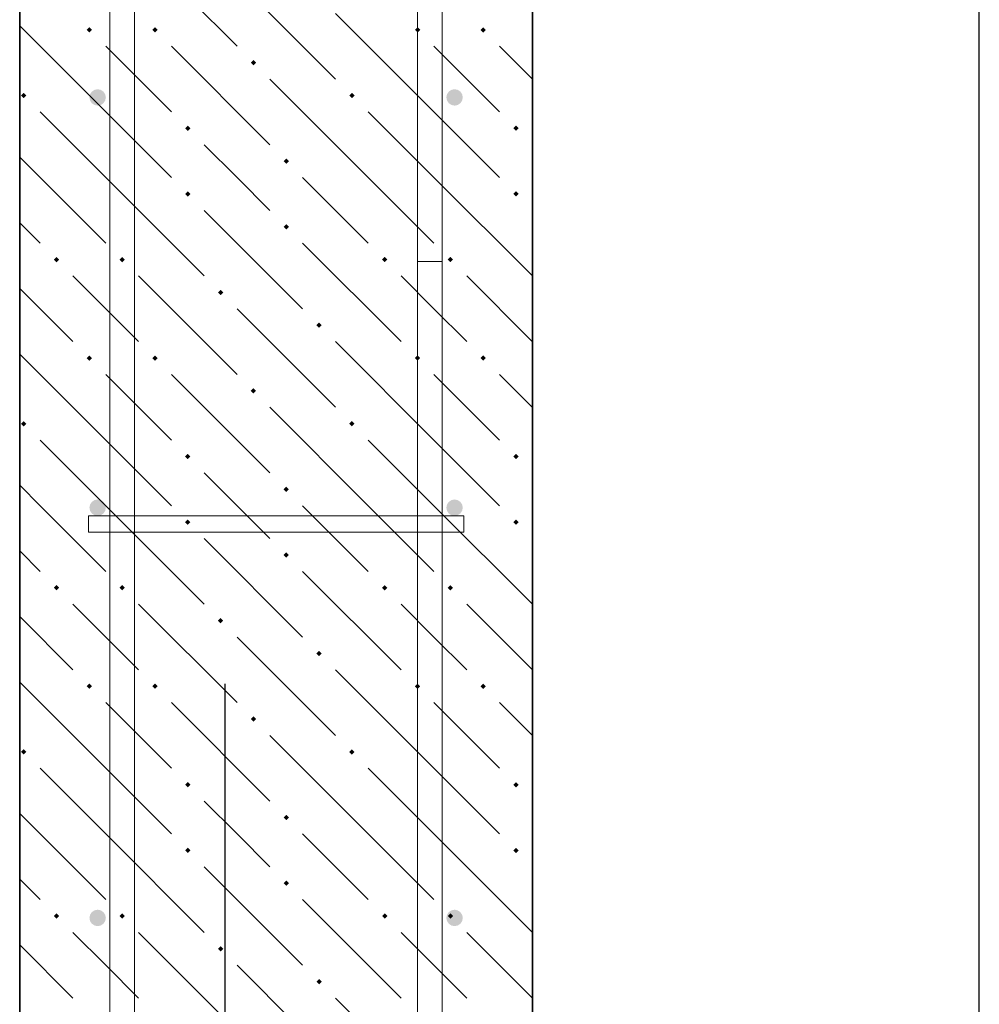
# Model space of a CAD drawing. Header units: millimetres. Extents: x 0 to 50400, y 0 to 35640.
# Tile 4 of 20: x 7480 to 10287, y 14889 to 17769. Entities that reach past the tile are written whole.
import ezdxf

# ---------------------------------------------------------------- set-up
doc = ezdxf.new("R2010")
doc.units = ezdxf.units.MM
doc.linetypes.add('______2', pattern=[324, 240, -84])
doc.linetypes.add('______5', pattern=[1320, 960, -120, 120, -120])
for name, color, linetype, lineweight in [('Standard', 7, 'Continuous', 25), ('Выпуски арматуры Г-обр.', 52, 'Continuous', 25), ('ЖБ Стена верхний уровень', 7, 'Continuous', 35)]:
    doc.layers.add(name, color=color, linetype=linetype, lineweight=lineweight)
for name, color, linetype, true_color in [('Оси', 7, '______5', 0x656565), ('Стена фоновая арматура У1', 7, '______2', 0xa0a0a0), ('Стена фоновая арматура Х1', 7, '______2', 0xa0a0a0), ('Стена фоновая затяжка С-обр.', 7, '______2', 0xa0a0a0)]:
    doc.layers.add(name, color=color, linetype=linetype, true_color=true_color)

msp = doc.modelspace()

# ---------------------------------------------------------------- hatches: boundary and pattern name
at = {"layer": 'ЖБ Стена верхний уровень', "linetype": 'Continuous', "lineweight": 18, "transparency": 33554687}
for points in [[(7676.2, 17739), (7684, 17746.8), (7691.8, 17739), (7684, 17731.2)], [(7868.2, 17739), (7876, 17746.8), (7883.8, 17739), (7876, 17731.2)], [(8636.2, 17739), (8644, 17746.8), (8651.8, 17739), (8644, 17731.2)], [(8828.2, 17739), (8836, 17746.8), (8843.8, 17739), (8836, 17731.2)], [(8156.2, 17643), (8164, 17650.8), (8171.8, 17643), (8164, 17635.2)], [(7484.2, 17547), (7492, 17554.8), (7499.8, 17547), (7492, 17539.2)], [(8444.2, 17547), (8452, 17554.8), (8459.8, 17547), (8452, 17539.2)], [(7964.2, 17451), (7972, 17458.8), (7979.8, 17451), (7972, 17443.2)], [(8924.2, 17451), (8932, 17458.8), (8939.8, 17451), (8932, 17443.2)], [(8252.2, 17355), (8260, 17362.8), (8267.8, 17355), (8260, 17347.2)], [(7964.2, 17259), (7972, 17266.8), (7979.8, 17259), (7972, 17251.2)], [(8924.2, 17259), (8932, 17266.8), (8939.8, 17259), (8932, 17251.2)], [(8252.2, 17163), (8260, 17170.8), (8267.8, 17163), (8260, 17155.2)], [(7580.2, 17067), (7588, 17074.8), (7595.8, 17067), (7588, 17059.2)], [(7772.2, 17067), (7780, 17074.8), (7787.8, 17067), (7780, 17059.2)], [(8540.2, 17067), (8548, 17074.8), (8555.8, 17067), (8548, 17059.2)], [(8732.2, 17067), (8740, 17074.8), (8747.8, 17067), (8740, 17059.2)], [(8060.2, 16971), (8068, 16978.8), (8075.8, 16971), (8068, 16963.2)], [(8348.2, 16875), (8356, 16882.8), (8363.8, 16875), (8356, 16867.2)], [(7676.2, 16779), (7684, 16786.8), (7691.8, 16779), (7684, 16771.2)], [(7868.2, 16779), (7876, 16786.8), (7883.8, 16779), (7876, 16771.2)], [(8636.2, 16779), (8644, 16786.8), (8651.8, 16779), (8644, 16771.2)], [(8828.2, 16779), (8836, 16786.8), (8843.8, 16779), (8836, 16771.2)], [(8156.2, 16683), (8164, 16690.8), (8171.8, 16683), (8164, 16675.2)], [(7484.2, 16587), (7492, 16594.8), (7499.8, 16587), (7492, 16579.2)], [(8444.2, 16587), (8452, 16594.8), (8459.8, 16587), (8452, 16579.2)], [(7964.2, 16491), (7972, 16498.8), (7979.8, 16491), (7972, 16483.2)], [(8924.2, 16491), (8932, 16498.8), (8939.8, 16491), (8932, 16483.2)], [(8252.2, 16395), (8260, 16402.8), (8267.8, 16395), (8260, 16387.2)], [(7964.2, 16299), (7972, 16306.8), (7979.8, 16299), (7972, 16291.2)], [(8924.2, 16299), (8932, 16306.8), (8939.8, 16299), (8932, 16291.2)], [(8252.2, 16203), (8260, 16210.8), (8267.8, 16203), (8260, 16195.2)], [(7580.2, 16107), (7588, 16114.8), (7595.8, 16107), (7588, 16099.2)], [(7772.2, 16107), (7780, 16114.8), (7787.8, 16107), (7780, 16099.2)], [(8540.2, 16107), (8548, 16114.8), (8555.8, 16107), (8548, 16099.2)], [(8732.2, 16107), (8740, 16114.8), (8747.8, 16107), (8740, 16099.2)], [(8060.2, 16011), (8068, 16018.8), (8075.8, 16011), (8068, 16003.2)], [(8348.2, 15915), (8356, 15922.8), (8363.8, 15915), (8356, 15907.2)], [(7676.2, 15819), (7684, 15826.8), (7691.8, 15819), (7684, 15811.2)], [(7868.2, 15819), (7876, 15826.8), (7883.8, 15819), (7876, 15811.2)], [(8636.2, 15819), (8644, 15826.8), (8651.8, 15819), (8644, 15811.2)], [(8828.2, 15819), (8836, 15826.8), (8843.8, 15819), (8836, 15811.2)], [(8156.2, 15723), (8164, 15730.8), (8171.8, 15723), (8164, 15715.2)], [(7484.2, 15627), (7492, 15634.8), (7499.8, 15627), (7492, 15619.2)], [(8444.2, 15627), (8452, 15634.8), (8459.8, 15627), (8452, 15619.2)], [(7964.2, 15531), (7972, 15538.8), (7979.8, 15531), (7972, 15523.2)], [(8924.2, 15531), (8932, 15538.8), (8939.8, 15531), (8932, 15523.2)], [(8252.2, 15435), (8260, 15442.8), (8267.8, 15435), (8260, 15427.2)], [(7964.2, 15339), (7972, 15346.8), (7979.8, 15339), (7972, 15331.2)], [(8924.2, 15339), (8932, 15346.8), (8939.8, 15339), (8932, 15331.2)], [(8252.2, 15243), (8260, 15250.8), (8267.8, 15243), (8260, 15235.2)], [(7580.2, 15147), (7588, 15154.8), (7595.8, 15147), (7588, 15139.2)], [(7772.2, 15147), (7780, 15154.8), (7787.8, 15147), (7780, 15139.2)], [(8540.2, 15147), (8548, 15154.8), (8555.8, 15147), (8548, 15139.2)], [(8732.2, 15147), (8740, 15154.8), (8747.8, 15147), (8740, 15139.2)], [(8060.2, 15051), (8068, 15058.8), (8075.8, 15051), (8068, 15043.2)], [(8348.2, 14955), (8356, 14962.8), (8363.8, 14955), (8356, 14947.2)]]:
    msp.add_hatch(color=7, dxfattribs=at).paths.add_polyline_path(points, flags=16)
at = {"layer": 'Стена фоновая арматура У1', "linetype": 'Continuous', "lineweight": 13, "transparency": 33554687}
for points in [[(7732.4, 17541.4), (7730.5, 17550.5), (7725.3, 17558.3), (7717.6, 17563.5), (7708.4, 17565.4), (7699.2, 17563.5), (7691.4, 17558.3), (7686.2, 17550.5), (7684.4, 17541.4), (7686.2, 17532.2), (7691.4, 17524.4), (7699.2, 17519.2), (7708.4, 17517.3), (7717.6, 17519.2), (7725.3, 17524.4), (7730.5, 17532.2)], [(8776.4, 17541.4), (8774.5, 17550.5), (8769.3, 17558.3), (8761.5, 17563.5), (8752.4, 17565.4), (8743.2, 17563.5), (8735.4, 17558.3), (8730.2, 17550.5), (8728.4, 17541.4), (8730.2, 17532.2), (8735.4, 17524.4), (8743.2, 17519.2), (8752.4, 17517.3), (8761.5, 17519.2), (8769.3, 17524.4), (8774.5, 17532.2)], [(7732.4, 16341.4), (7730.5, 16350.5), (7725.3, 16358.3), (7717.6, 16363.5), (7708.4, 16365.4), (7699.2, 16363.5), (7691.4, 16358.3), (7686.2, 16350.5), (7684.4, 16341.4), (7686.2, 16332.2), (7691.4, 16324.4), (7699.2, 16319.2), (7708.4, 16317.3), (7717.6, 16319.2), (7725.3, 16324.4), (7730.5, 16332.2)], [(8776.4, 16341.4), (8774.5, 16350.5), (8769.3, 16358.3), (8761.5, 16363.5), (8752.4, 16365.4), (8743.2, 16363.5), (8735.4, 16358.3), (8730.2, 16350.5), (8728.4, 16341.4), (8730.2, 16332.2), (8735.4, 16324.4), (8743.2, 16319.2), (8752.4, 16317.3), (8761.5, 16319.2), (8769.3, 16324.4), (8774.5, 16332.2)], [(7732.4, 15141.4), (7730.5, 15150.5), (7725.3, 15158.3), (7717.6, 15163.5), (7708.4, 15165.4), (7699.2, 15163.5), (7691.4, 15158.3), (7686.2, 15150.5), (7684.4, 15141.4), (7686.2, 15132.2), (7691.4, 15124.4), (7699.2, 15119.2), (7708.4, 15117.3), (7717.6, 15119.2), (7725.3, 15124.4), (7730.5, 15132.2)], [(8776.4, 15141.4), (8774.5, 15150.5), (8769.3, 15158.3), (8761.5, 15163.5), (8752.4, 15165.4), (8743.2, 15163.5), (8735.4, 15158.3), (8730.2, 15150.5), (8728.4, 15141.4), (8730.2, 15132.2), (8735.4, 15124.4), (8743.2, 15119.2), (8752.4, 15117.3), (8761.5, 15119.2), (8769.3, 15124.4), (8774.5, 15132.2)]]:
    msp.add_hatch(color=7, dxfattribs=at).paths.add_polyline_path(points)

# ---------------------------------------------------------------- linework, layer by layer
at = {"layer": 'Standard', "color": 7, "linetype": 'Continuous', "lineweight": -3, "transparency": 33554687}
msp.add_line((10287.2, 13941.4), (10287.2, 27129.4), dxfattribs=at)
at = {"layer": 'Выпуски арматуры Г-обр.', "color": 251, "linetype": '______2', "lineweight": 13, "true_color": 0x656565, "transparency": 33554687}
for points in [[(7816.4, 19461.4), (7816.4, 11631.4), (8982.6, 11631.4), (8982.6, 11559.4), (7744.4, 11559.4), (7744.4, 19461.4), (7816.4, 19461.4)], [(8716.4, 17061.4), (8716.4, 11631.4), (9886.4, 11631.4), (9886.4, 11559.4), (8644.4, 11559.4), (8644.4, 17061.4), (8716.4, 17061.4)]]:
    msp.add_lwpolyline(points, dxfattribs=at)
at = {"layer": 'ЖБ Стена верхний уровень', "color": 7, "linetype": 'Continuous', "lineweight": 35, "transparency": 33554687}
for p, q in [((7480.4, 29901.4), (7480.4, 13461.4)), ((8980.4, 13461.4), (8980.4, 29901.4))]:
    msp.add_line(p, q, dxfattribs=at)
at = {"layer": 'ЖБ Стена верхний уровень', "color": 9, "linetype": 'Continuous', "lineweight": 18, "true_color": 0xc7c7c7, "transparency": 33554687}
for p, q in [((7828, 17979), (8116, 17691)), ((8116, 17883), (8404, 17595)), ((8692, 17499), (8404, 17787)), ((7732, 17499), (7480.4, 17750.7)), ((7732, 17691), (7924, 17499)), ((7924, 17691), (8212, 17403)), ((8692, 17691), (8884, 17499)), ((8884, 17691), (8980.4, 17594.7)), ((8500, 17307), (8212, 17595)), ((7540, 17499), (7732, 17307)), ((7732, 17499), (7924, 17307)), ((8500, 17499), (8692, 17307)), ((8692, 17499), (8884, 17307)), ((8116, 17307), (8020, 17403)), ((8980.4, 17402.7), (8980, 17403)), ((7540, 17307), (7480.4, 17366.7)), ((7540, 17307), (7732, 17115)), ((7732, 17307), (8020, 17019)), ((8212, 17211), (8116, 17307)), ((8308, 17307), (8500, 17115)), ((8500, 17307), (8692, 17115)), ((8692, 17307), (8980, 17019)), ((8020, 17211), (8308, 16923)), ((8980, 17211), (8980.4, 17210.7)), ((7480.4, 17174.7), (7540, 17115)), ((8308, 17115), (8596, 16827)), ((7732, 16923), (7636, 17019)), ((7828, 17019), (8116, 16731)), ((8692, 16923), (8596, 17019)), ((8788, 17019), (8980.4, 16826.7)), ((7480.4, 16982.7), (7636, 16827)), ((7828, 16827), (7732, 16923)), ((8116, 16923), (8404, 16635)), ((8788, 16827), (8692, 16923)), ((8692, 16539), (8404, 16827)), ((7732, 16539), (7480.4, 16790.7)), ((7732, 16731), (7924, 16539)), ((7924, 16731), (8212, 16443)), ((8692, 16731), (8884, 16539)), ((8884, 16731), (8980.4, 16634.7)), ((8500, 16347), (8212, 16635)), ((7540, 16539), (7732, 16347)), ((7732, 16539), (7924, 16347)), ((8500, 16539), (8692, 16347)), ((8692, 16539), (8884, 16347)), ((8116, 16347), (8020, 16443)), ((8980.4, 16442.7), (8980, 16443)), ((7540, 16347), (7480.4, 16406.7)), ((7540, 16347), (7732, 16155)), ((7732, 16347), (8020, 16059)), ((8212, 16251), (8116, 16347)), ((8308, 16347), (8500, 16155)), ((8500, 16347), (8692, 16155)), ((8692, 16347), (8980, 16059)), ((8020, 16251), (8308, 15963)), ((8980, 16251), (8980.4, 16250.7)), ((7480.4, 16214.7), (7540, 16155)), ((8308, 16155), (8596, 15867)), ((7732, 15963), (7636, 16059)), ((7828, 16059), (8116, 15771)), ((8692, 15963), (8596, 16059)), ((8788, 16059), (8980.4, 15866.7)), ((7480.4, 16022.7), (7636, 15867)), ((7828, 15867), (7732, 15963)), ((8116, 15963), (8404, 15675)), ((8788, 15867), (8692, 15963)), ((8692, 15579), (8404, 15867)), ((7732, 15579), (7480.4, 15830.7)), ((7732, 15771), (7924, 15579)), ((7924, 15771), (8212, 15483)), ((8692, 15771), (8884, 15579)), ((8884, 15771), (8980.4, 15674.7)), ((8500, 15387), (8212, 15675)), ((7540, 15579), (7732, 15387)), ((7732, 15579), (7924, 15387)), ((8500, 15579), (8692, 15387)), ((8692, 15579), (8884, 15387)), ((8116, 15387), (8020, 15483)), ((8980.4, 15482.7), (8980, 15483)), ((7540, 15387), (7480.4, 15446.7)), ((7540, 15387), (7732, 15195)), ((7732, 15387), (8020, 15099)), ((8212, 15291), (8116, 15387)), ((8308, 15387), (8500, 15195)), ((8500, 15387), (8692, 15195)), ((8692, 15387), (8980, 15099)), ((8020, 15291), (8308, 15003)), ((8980, 15291), (8980.4, 15290.7)), ((7480.4, 15254.7), (7540, 15195)), ((8308, 15195), (8596, 14907)), ((7732, 15003), (7636, 15099)), ((7828, 15099), (8116, 14811)), ((8692, 15003), (8596, 15099)), ((8788, 15099), (8980.4, 14906.7)), ((7480.4, 15062.7), (7636, 14907)), ((7828, 14907), (7732, 15003)), ((8116, 15003), (8404, 14715)), ((8788, 14907), (8692, 15003)), ((8692, 14619), (8404, 14907))]:
    msp.add_line(p, q, dxfattribs=at)
at = {"layer": 'Оси', "color": 8, "linetype": '______5', "lineweight": -3, "transparency": 33554687}
msp.add_line((8080.4, 15825.9), (8080.4, 10649.5), dxfattribs=at)
at = {"layer": 'Стена фоновая арматура Х1', "color": 7, "linetype": 'Continuous', "lineweight": 18, "transparency": 33554687}
for points in [[(7744.4, 13461.4), (7744.4, 33067), (7816.4, 33067), (7816.4, 13461.4), (7744.4, 13461.4)], [(8644.4, 13461.4), (8644.4, 33067), (8716.4, 33067), (8716.4, 13461.4), (8644.4, 13461.4)]]:
    msp.add_lwpolyline(points, dxfattribs=at)
at = {"layer": 'Стена фоновая затяжка С-обр.', "color": 98, "linetype": 'Continuous', "lineweight": 13, "true_color": 0x005000, "transparency": 33554687}
msp.add_lwpolyline([(7681.4, 16317.3), (8779.4, 16317.3), (8779.4, 16269.4), (7681.4, 16269.4), (7681.4, 16317.3)], dxfattribs=at)

doc.saveas('drawing.dxf')
